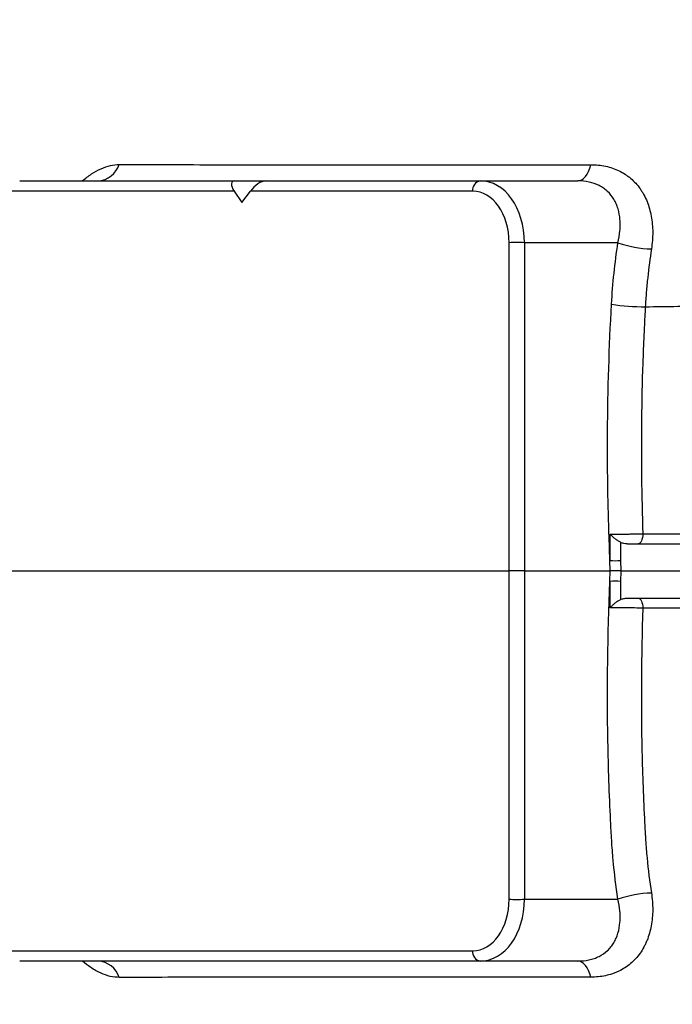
# Model space of a CAD drawing. Header units: millimetres. Extents: x 571 to 2569, y 611 to 2775.
# Tile 9 of 20: x 1619 to 1799, y 842 to 1114. Entities that reach past the tile are written whole.
import ezdxf

# ---------------------------------------------------------------- set-up
doc = ezdxf.new("R2010")
doc.units = ezdxf.units.MM

msp = doc.modelspace()

# ---------------------------------------------------------------- linework, layer by layer
at = {"color": 7, "linetype": 'Continuous', "lineweight": 25}
for p, q in [((1618.95, 1069.11), (1678.19, 1069.11)), ((1678.19, 1069.11), (1686.68, 1069.11)), ((1686.68, 1069.11), (1745.92, 1069.11)), ((1745.92, 1069.11), (1772.77, 1069.11)), ((1678.09, 1066.26), (1616.83, 1066.26)), ((1678.09, 1066.26), (1680.2, 1063.11)), ((1680.2, 1063.11), (1682.55, 1066.26)), ((1743.81, 1066.26), (1682.55, 1066.26)), ((1753.87, 961.61), (1753.87, 1052.05)), ((1758.11, 1052.05), (1758.11, 961.61)), ((1783.88, 1052.05), (1758.11, 1052.05)), ((1781.71, 961.61), (1781.68, 964.48)), ((1784.62, 964.48), (1784.64, 961.61)), ((1599.01, 961.61), (1753.87, 961.61)), ((1758.11, 961.61), (1753.87, 961.61)), ((1753.87, 871.16), (1753.87, 961.61)), ((1758.11, 961.61), (1758.11, 871.16)), ((1758.11, 961.61), (1781.71, 961.61)), ((1781.68, 958.74), (1781.71, 961.61)), ((1784.64, 961.61), (1784.62, 958.74)), ((1758.11, 871.16), (1783.88, 871.16)), ((1616.83, 856.95), (1743.81, 856.95)), ((1745.92, 854.11), (1618.95, 854.11)), ((1772.76, 854.11), (1745.92, 854.11))]:
    msp.add_line(p, q, dxfattribs=at)
at = {"color": 7, "linetype": 'Continuous', "lineweight": 25, "flags": 128}
for points in [[(1772.77, 1069.11), (1773.33, 1069.18), (1773.88, 1069.41), (1774.41, 1069.79), (1774.9, 1070.31), (1775.36, 1070.96), (1775.76, 1071.73), (1776.11, 1072.6), (1776.4, 1073.56)], [(1790.73, 971.85), (1790.7, 971.31), (1790.62, 970.8), (1790.5, 970.32), (1790.34, 969.91), (1790.15, 969.57), (1789.93, 969.31), (1789.69, 969.16), (1789.44, 969.11)], [(1789.44, 954.11), (1789.69, 954.05), (1789.93, 953.9), (1790.15, 953.65), (1790.34, 953.3), (1790.5, 952.89), (1790.62, 952.42), (1790.7, 951.9), (1790.73, 951.36)], [(1776.38, 849.65), (1776.1, 850.61), (1775.75, 851.48), (1775.35, 852.25), (1774.89, 852.9), (1774.4, 853.42), (1773.87, 853.8), (1773.32, 854.03), (1772.76, 854.11)]]:
    msp.add_lwpolyline(points, dxfattribs=at)
at = {"color": 7, "linetype": 'Continuous', "lineweight": 25}
for centre, radius, start, end in [((1640.16, 1075.62), 6.53, 273.3656, 342.1882), ((1746.42, 1066.53), 2.63, 100.8295, 185.7883), ((1755.99, 1018.44), 33.68, 86.3935, 93.6065), ((1794.14, 1081.98), 31.65, 251.0783, 268.1133), ((1790.78, 1087.65), 53.23, 260.6258, 270.691), ((1783.15, 997.7), 33.26, 267.4716, 272.5284), ((1783.15, 925.51), 33.26, 87.4716, 92.5284), ((1755.99, 904.77), 33.68, 266.3935, 273.6065), ((1794.14, 841.22), 31.65, 91.8874, 108.9179), ((1746.42, 856.68), 2.63, 174.2117, 259.1705), ((1640.18, 847.59), 6.53, 17.888, 86.6535)]:
    msp.add_arc(centre, radius, start, end, dxfattribs=at)
for centre, major_axis, ratio, start_param, end_param in [((1680.32, 1066.11), (2.77, -2.77), 0.414214, 2.748894, 4.26733), ((1684.56, 1066.11), (2.77, 2.77), 0.414214, 0.392699, 1.911136), ((1745.37, 1051.11), (1.11, 17.98), 0.705763, 4.808229, 6.326665), ((1743.25, 1051.26), (1.11, 14.98), 0.705175, 4.816824, 6.33526), ((1743.25, 871.95), (-1.11, 14.98), 0.705175, 3.089518, 4.607954), ((1745.37, 872.11), (-1.11, 17.98), 0.705763, 3.098113, 4.616549)]:
    msp.add_ellipse(centre, major_axis=major_axis, ratio=ratio, start_param=start_param, end_param=end_param, dxfattribs=at)
for points, knots in [([(1676.96, 1164.68), (1675.19, 1165.01), (1669.73, 1166), (1661.39, 1166.21), (1652.04, 1165.7), (1643.62, 1164.43), (1635.22, 1162.4), (1626.91, 1159.59), (1618.79, 1156.03), (1610.93, 1151.76), (1603.39, 1146.84), (1595.39, 1140.67), (1587.1, 1133.02), (1578.73, 1123.67), (1571.09, 1113.4), (1564.24, 1102.27), (1558.22, 1090.37), (1553.52, 1078.81), (1549.91, 1067.85), (1547.22, 1057.64), (1545.05, 1047.14), (1544.1, 1039.99), (1543.63, 1036.39)], [0, 0, 0, 0, 0.028955, 0.089174, 0.134579, 0.180257, 0.226281, 0.272733, 0.319185, 0.365208, 0.410887, 0.456292, 0.516511, 0.576495, 0.636366, 0.696238, 0.756222, 0.816441, 0.861846, 0.907524, 0.953548, 1, 1, 1, 1]), ([(2558.37, 1048.09), (2557.86, 1050.68), (2556.86, 1055.71), (2554.53, 1062.79), (2551.83, 1069.15), (2548.88, 1074.76), (2545.84, 1079.61), (2542.7, 1083.92), (2539.63, 1087.63), (2536.73, 1090.74), (2534.14, 1093.26), (2531.65, 1095.5), (2528.47, 1098.12), (2524.68, 1100.91), (2520.46, 1103.61), (2516.65, 1105.75), (2513.18, 1107.49), (2509.87, 1108.97), (2506.57, 1110.29), (2503.27, 1111.47), (2500.23, 1112.43), (2497.62, 1113.18), (2495.3, 1113.79), (2493.18, 1114.3), (2491.41, 1114.7), (2489.89, 1115.02), (2488.35, 1115.34), (2486.56, 1115.68), (2484.42, 1116.07), (2482.13, 1116.45), (2479.88, 1116.81), (2477.71, 1117.13), (2475.33, 1117.46), (2472.78, 1117.8), (2470.09, 1118.14), (2467.5, 1118.45), (2465.07, 1118.72), (2462.8, 1118.97), (2460.56, 1119.2), (2458.18, 1119.44), (2455.49, 1119.7), (2452.5, 1119.97), (2449.25, 1120.26), (2445.86, 1120.54), (2442.51, 1120.82), (2438.71, 1121.12), (2434.52, 1121.44), (2429.91, 1121.77), (2425.23, 1122.11), (2420.22, 1122.45), (2414.82, 1122.81), (2409.01, 1123.19), (2401.76, 1123.64), (2393.03, 1124.16), (2383.02, 1124.73), (2372.91, 1125.28), (2362.56, 1125.83), (2351.86, 1126.37), (2340.99, 1126.9), (2330.08, 1127.41), (2319.42, 1127.88), (2308.9, 1128.34), (2298.62, 1128.78), (2288.41, 1129.2), (2278, 1129.63), (2266.99, 1130.08), (2255.28, 1130.55), (2242.81, 1131.04), (2229.56, 1131.56), (2215.78, 1132.09), (2201.48, 1132.63), (2186.64, 1133.19), (2171.14, 1133.76), (2155.34, 1134.33), (2139.41, 1134.89), (2123.7, 1135.44), (2108.3, 1135.97), (2093.61, 1136.48), (2079.67, 1136.96), (2066.52, 1137.41), (2054.96, 1137.81), (2044.89, 1138.16), (2036.1, 1138.46), (2027.26, 1138.77), (2017.9, 1139.09), (2007.63, 1139.45), (1996.59, 1139.84), (1984.83, 1140.25), (1972.47, 1140.68), (1959.43, 1141.14), (1947.64, 1141.56), (1937.42, 1141.92), (1929.13, 1142.21), (1921.4, 1142.48), (1914.32, 1142.73), (1907.75, 1142.95), (1901.69, 1143.16), (1896.03, 1143.36), (1890.65, 1143.55), (1885.33, 1143.74), (1879.89, 1143.94), (1873.24, 1144.18), (1865.36, 1144.48), (1856.16, 1144.84), (1847.38, 1145.2), (1838.95, 1145.54), (1830.85, 1145.87), (1822.69, 1146.19), (1814.98, 1146.5), (1809.03, 1146.72), (1804.7, 1146.89), (1801.5, 1147.01), (1798.13, 1147.15), (1794.53, 1147.3), (1790.9, 1147.46), (1787.53, 1147.61), (1784.26, 1147.77), (1781.22, 1147.93), (1778.5, 1148.08), (1776.17, 1148.22), (1773.76, 1148.36), (1771, 1148.54), (1768.06, 1148.75), (1765.12, 1148.98), (1762.3, 1149.23), (1759.69, 1149.5), (1757.42, 1149.76), (1755.53, 1150.02), (1753.94, 1150.27), (1752.34, 1150.55), (1750.76, 1150.88), (1749.12, 1151.25), (1747.5, 1151.64), (1745.53, 1152.11), (1743.27, 1152.66), (1740.82, 1153.24), (1738.37, 1153.8), (1735.39, 1154.47), (1732.1, 1155.18), (1728.72, 1155.89), (1725.41, 1156.55), (1722.25, 1157.16), (1719.17, 1157.73), (1716.11, 1158.29), (1713.12, 1158.82), (1709.99, 1159.37), (1706.44, 1159.98), (1703.19, 1160.53), (1700.53, 1160.98), (1698.76, 1161.28), (1697.24, 1161.53), (1695.97, 1161.74), (1694.91, 1161.92), (1693.87, 1162.09), (1692.52, 1162.31), (1690.6, 1162.63), (1688.06, 1163.05), (1684.91, 1163.56), (1681.15, 1164.17), (1678.43, 1164.61), (1676.98, 1164.85)], [0, 0, 0, 0, 0.006334, 0.012291, 0.017828, 0.022904, 0.027486, 0.031546, 0.0357, 0.039049, 0.041775, 0.044499, 0.047274, 0.051979, 0.056271, 0.060177, 0.063983, 0.067847, 0.072336, 0.077178, 0.081649, 0.085931, 0.090942, 0.094847, 0.098266, 0.101208, 0.103989, 0.107937, 0.112601, 0.117643, 0.122595, 0.127471, 0.132326, 0.138235, 0.143899, 0.149178, 0.154005, 0.158288, 0.162347, 0.167016, 0.171873, 0.177284, 0.183145, 0.188839, 0.194263, 0.199417, 0.20678, 0.213513, 0.220199, 0.227193, 0.234489, 0.242088, 0.249998, 0.262195, 0.274411, 0.286597, 0.298712, 0.310715, 0.322564, 0.333347, 0.343704, 0.353642, 0.363159, 0.372248, 0.381566, 0.391334, 0.401648, 0.412521, 0.423983, 0.436073, 0.448078, 0.460651, 0.473756, 0.486878, 0.499514, 0.512395, 0.52473, 0.536494, 0.547661, 0.558204, 0.568113, 0.575475, 0.582478, 0.589309, 0.596808, 0.605097, 0.614187, 0.623593, 0.633673, 0.64438, 0.655667, 0.663048, 0.670242, 0.676911, 0.683069, 0.688723, 0.694173, 0.699065, 0.703667, 0.708393, 0.71325, 0.718239, 0.726354, 0.734814, 0.743831, 0.751236, 0.759129, 0.767504, 0.775407, 0.782401, 0.785905, 0.789161, 0.792889, 0.797265, 0.801687, 0.805795, 0.809589, 0.814039, 0.817696, 0.820572, 0.823551, 0.827432, 0.832205, 0.83701, 0.842488, 0.848617, 0.854726, 0.860567, 0.866127, 0.871391, 0.879019, 0.885852, 0.891909, 0.897289, 0.902056, 0.905314, 0.909352, 0.914109, 0.919158, 0.924339, 0.929033, 0.933514, 0.93821, 0.942839, 0.947273, 0.952032, 0.957426, 0.963648, 0.966542, 0.969093, 0.971267, 0.973067, 0.974495, 0.975735, 0.977581, 0.980413, 0.984079, 0.988571, 0.99388, 1, 1, 1, 1]), ([(1646.38, 1073.62), (1655.09, 1073.6), (1664.27, 1073.58), (1676.51, 1073.57), (1679, 1073.56), (1684.05, 1073.56), (1686.61, 1073.56), (1694.4, 1073.56), (1699.72, 1073.56), (1707.89, 1073.56), (1710.64, 1073.56), (1716.22, 1073.56), (1719.03, 1073.56), (1727.57, 1073.56), (1733.38, 1073.56), (1745.25, 1073.56), (1751.31, 1073.56), (1763.68, 1073.56), (1769.98, 1073.56), (1776.4, 1073.56)], [0, 0, 0, 0, 0.25, 0.25, 0.3125, 0.3125, 0.375, 0.375, 0.5, 0.5, 0.5625, 0.5625, 0.625, 0.625, 0.75, 0.75, 0.875, 0.875, 1, 1, 1, 1]), ([(1776.4, 1073.56), (1777.79, 1073.56), (1779.15, 1073.42), (1781.77, 1072.86), (1783.01, 1072.44), (1784.74, 1071.6), (1785.3, 1071.29), (1786.11, 1070.76), (1786.38, 1070.57), (1786.9, 1070.19), (1787.15, 1069.99), (1788.37, 1068.95), (1789.23, 1068), (1790.18, 1066.66), (1790.36, 1066.39), (1790.71, 1065.83), (1790.88, 1065.53), (1791.36, 1064.64), (1791.64, 1064.03), (1792.41, 1062.13), (1792.79, 1060.79), (1793.18, 1058.66), (1793.28, 1057.92), (1793.41, 1056.45), (1793.45, 1055.71), (1793.46, 1053.45), (1793.34, 1051.92), (1793.1, 1050.35)], [0, 0, 0, 0, 0.125, 0.125, 0.25, 0.25, 0.3125, 0.3125, 0.34375, 0.34375, 0.375, 0.375, 0.5, 0.5, 0.53125, 0.53125, 0.5625, 0.5625, 0.625, 0.625, 0.75, 0.75, 0.8125, 0.8125, 0.875, 0.875, 1, 1, 1, 1]), ([(1783.88, 1052.05), (1784.14, 1053.15), (1784.32, 1054.23), (1784.46, 1055.84), (1784.49, 1056.37), (1784.49, 1057.42), (1784.47, 1057.95), (1784.35, 1059.49), (1784.17, 1060.47), (1783.75, 1061.87), (1783.59, 1062.33), (1783.31, 1062.99), (1783.2, 1063.21), (1782.99, 1063.63), (1782.87, 1063.84), (1782.27, 1064.85), (1781.69, 1065.57), (1780.84, 1066.37), (1780.67, 1066.52), (1780.3, 1066.82), (1780.11, 1066.96), (1779.52, 1067.37), (1779.11, 1067.61), (1777.83, 1068.25), (1776.9, 1068.57), (1774.89, 1069), (1773.85, 1069.11), (1772.77, 1069.11)], [0, 0, 0, 0, 0.125, 0.125, 0.1875, 0.1875, 0.25, 0.25, 0.375, 0.375, 0.4375, 0.4375, 0.46875, 0.46875, 0.5, 0.5, 0.625, 0.625, 0.65625, 0.65625, 0.6875, 0.6875, 0.75, 0.75, 0.875, 0.875, 1, 1, 1, 1]), ([(1793.1, 1050.35), (1792.69, 1047.74), (1792.35, 1045.1), (1791.93, 1041.12), (1791.8, 1039.78), (1791.64, 1037.78), (1791.59, 1037.11), (1791.5, 1035.77), (1791.46, 1035.1), (1791.42, 1034.43)], [0, 0, 0, 0, 0.5, 0.5, 0.75, 0.75, 0.875, 0.875, 1, 1, 1, 1]), ([(1781.68, 964.48), (1781.42, 970.39), (1781.24, 976.3), (1781.01, 988.1), (1780.97, 994), (1781.08, 1011.66), (1781.44, 1023.41), (1782.11, 1035.13)], [0, 0, 0, 0, 0.25, 0.25, 0.5, 0.5, 1, 1, 1, 1]), ([(1791.42, 1034.43), (1791.38, 1033.78), (1791.34, 1033.13), (1791.28, 1031.83), (1791.17, 1029.88), (1790.96, 1025.34), (1790.8, 1021.43), (1790.54, 1013.63), (1790.42, 1008.42), (1790.25, 992.78), (1790.37, 982.32), (1790.73, 971.85)], [0, 0, 0, 0, 0.03125, 0.03125, 0.0625, 0.125, 0.25, 0.25, 0.5, 0.5, 1, 1, 1, 1]), ([(1781.68, 964.48), (1781.69, 964.82), (1781.69, 965.17), (1781.69, 965.51), (1781.69, 966.43), (1781.7, 967.34), (1781.71, 968.26), (1781.71, 968.54), (1781.71, 968.82), (1781.71, 969.11), (1781.71, 969.74), (1781.72, 970.37), (1781.72, 971), (1781.72, 971.25), (1781.72, 971.51), (1781.72, 971.76)], [0, 0, 0, 0, 0.001042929, 0.001042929, 0.001042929, 0.003795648, 0.003795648, 0.003795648, 0.004644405, 0.004644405, 0.004644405, 0.006547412, 0.006547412, 0.006547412, 0.007304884, 0.007304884, 0.007304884, 0.007304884]), ([(1781.72, 971.76), (1782.33, 971.76), (1783, 971.76), (1784.1, 971.77), (1784.48, 971.77), (1785.25, 971.77), (1785.64, 971.78), (1786.44, 971.79), (1786.85, 971.79), (1787.65, 971.8), (1788.05, 971.81), (1788.84, 971.82), (1789.23, 971.82), (1790, 971.84), (1790.37, 971.84), (1790.73, 971.85)], [0, 0, 0, 0, 0.25, 0.25, 0.375, 0.375, 0.5, 0.5, 0.625, 0.625, 0.75, 0.75, 0.875, 0.875, 1, 1, 1, 1]), ([(1784.57, 969.51), (1784.32, 969.64), (1784.06, 969.8), (1783.68, 970.05), (1783.54, 970.14), (1783.29, 970.33), (1783.16, 970.42), (1782.79, 970.71), (1782.55, 970.92), (1782.22, 971.23), (1782.11, 971.33), (1781.96, 971.49), (1781.91, 971.54), (1781.81, 971.65), (1781.77, 971.71), (1781.72, 971.76)], [0, 0, 0, 0, 0.25, 0.25, 0.375, 0.375, 0.5, 0.5, 0.75, 0.75, 0.875, 0.875, 0.9375, 0.9375, 1, 1, 1, 1]), ([(1790.73, 971.85), (1800.54, 971.85), (1810.47, 971.85), (1830.62, 971.85), (1840.83, 971.85), (1856.37, 971.85), (1861.59, 971.85), (1872.05, 971.85), (1877.29, 971.85), (1887.81, 971.85), (1893.08, 971.85), (1903.64, 971.85), (1908.94, 971.85), (1924.85, 971.85), (1935.5, 971.85), (1956.88, 971.85), (1967.62, 971.85), (1989.2, 971.85), (2000.04, 971.85), (2021.82, 971.85), (2032.77, 971.85), (2049.27, 971.85), (2054.79, 971.85), (2063.08, 971.85), (2065.85, 971.85), (2071.37, 971.85), (2074.12, 971.85), (2087.88, 971.85), (2098.82, 971.85), (2120.57, 971.85), (2131.38, 971.85), (2152.86, 971.85), (2163.54, 971.85), (2195.34, 971.85), (2216.24, 971.85), (2242.02, 971.85), (2247.16, 971.85), (2254.84, 971.85), (2257.4, 971.85), (2262.5, 971.85), (2265.04, 971.85), (2277.67, 971.85), (2287.58, 971.85), (2307.04, 971.85), (2316.58, 971.85), (2335.3, 971.85), (2344.48, 971.85), (2362.45, 971.85), (2371.25, 971.85), (2388.46, 971.85), (2396.86, 971.85), (2407.11, 971.85), (2409.15, 971.85), (2413.18, 971.85), (2415.18, 971.85), (2421.11, 971.85), (2424.99, 971.85), (2436.42, 971.85), (2443.75, 971.85), (2464.88, 971.85), (2477.83, 971.85), (2495.53, 971.85), (2501.13, 971.85), (2507.77, 971.85), (2509.08, 971.85), (2511.67, 971.85), (2512.94, 971.85), (2516.68, 971.85), (2519.09, 971.85), (2530.67, 971.85), (2538.51, 971.85), (2548.08, 971.85), (2550.9, 971.85), (2555.84, 971.85), (2557.95, 971.85), (2560.12, 971.85), (2560.53, 971.85), (2561.31, 971.85), (2561.67, 971.85), (2562.7, 971.85), (2563.28, 971.85), (2564.25, 971.85), (2564.63, 971.85), (2565.2, 971.85), (2565.38, 971.85), (2565.47, 971.85)], [0, 0, 0, 0, 0.03125, 0.03125, 0.0625, 0.0625, 0.078125, 0.078125, 0.09375, 0.09375, 0.109375, 0.109375, 0.125, 0.125, 0.15625, 0.15625, 0.1875, 0.1875, 0.21875, 0.21875, 0.25, 0.25, 0.265625, 0.265625, 0.273437, 0.273437, 0.28125, 0.28125, 0.3125, 0.3125, 0.34375, 0.34375, 0.375, 0.375, 0.4375, 0.4375, 0.453125, 0.453125, 0.460937, 0.460937, 0.46875, 0.46875, 0.5, 0.5, 0.53125, 0.53125, 0.5625, 0.5625, 0.59375, 0.59375, 0.625, 0.625, 0.632812, 0.632812, 0.640625, 0.640625, 0.65625, 0.65625, 0.6875, 0.6875, 0.75, 0.75, 0.78125, 0.78125, 0.789062, 0.789062, 0.796875, 0.796875, 0.8125, 0.8125, 0.875, 0.875, 0.90625, 0.90625, 0.9375, 0.9375, 0.945312, 0.945312, 0.953125, 0.953125, 0.96875, 0.96875, 0.984375, 0.984375, 1, 1, 1, 1]), ([(1784.57, 969.51), (1784.57, 969.37), (1784.58, 969.24), (1784.58, 969.11), (1784.58, 968.19), (1784.59, 967.28), (1784.6, 966.36), (1784.6, 966.08), (1784.61, 965.8), (1784.61, 965.51), (1784.61, 965.17), (1784.61, 964.82), (1784.62, 964.48)], [-0.000400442, -0.000400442, -0.000400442, -0.000400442, 0, 0, 0, 0.002747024, 0.002747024, 0.002747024, 0.00359826, 0.00359826, 0.00359826, 0.004639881, 0.004639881, 0.004639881, 0.004639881]), ([(1786.42, 969.11), (1786.11, 969.11), (1785.79, 969.13), (1785.17, 969.25), (1784.86, 969.35), (1784.57, 969.51)], [0, 0, 0, 0, 0.5, 0.5, 1, 1, 1, 1]), ([(1786.42, 969.11), (1791.72, 969.11), (1797, 969.11), (1817.12, 969.11), (1831.82, 969.11), (1853.69, 969.11), (1860.91, 969.11), (1871.79, 969.11), (1875.43, 969.11), (1882.66, 969.11), (1886.22, 969.11), (1893.24, 969.11), (1896.72, 969.11), (1904.13, 969.11), (1908.1, 969.11), (1914.25, 969.11), (1916.32, 969.11), (1920.45, 969.11), (1922.5, 969.11), (1928.64, 969.11), (1932.7, 969.11), (1944.98, 969.11), (1953.29, 969.11), (1969.94, 969.11), (1978.32, 969.11), (2003.61, 969.11), (2020.66, 969.11), (2055.03, 969.11), (2072.35, 969.11), (2107.08, 969.11), (2124.5, 969.11), (2146.17, 969.11), (2150.49, 969.11), (2159.15, 969.11), (2163.49, 969.11), (2172.12, 969.11), (2176.39, 969.11), (2184.81, 969.11), (2188.97, 969.11), (2201.38, 969.11), (2209.6, 969.11), (2225.81, 969.11), (2233.81, 969.11), (2273.35, 969.11), (2303.41, 969.11), (2345.93, 969.11), (2359.66, 969.11), (2386.19, 969.11), (2399, 969.11), (2435.73, 969.11), (2457.62, 969.11), (2495.99, 969.11), (2512.46, 969.11), (2529.36, 969.11), (2532.55, 969.11), (2538.56, 969.11), (2541.39, 969.11), (2546.6, 969.11), (2548.98, 969.11), (2553.35, 969.11), (2555.33, 969.11), (2564.24, 969.11), (2568.15, 969.11), (2568.83, 969.11), (2568.83, 969.11), (2568.84, 969.11)], [0.1701243, 0.1701243, 0.1701243, 0.1701243, 0.1770949, 0.1770949, 0.1967721, 0.1967721, 0.2066107, 0.2066107, 0.21153, 0.21153, 0.2164493, 0.2164493, 0.2213686, 0.2213686, 0.2262879, 0.2262879, 0.2287475, 0.2287475, 0.2312072, 0.2312072, 0.2361265, 0.2361265, 0.2459651, 0.2459651, 0.2558037, 0.2558037, 0.2754809, 0.2754809, 0.2951581, 0.2951581, 0.3148353, 0.3148353, 0.3197546, 0.3197546, 0.3246739, 0.3246739, 0.3295932, 0.3295932, 0.3345125, 0.3345125, 0.3443511, 0.3443511, 0.3541897, 0.3541897, 0.3935441, 0.3935441, 0.4132213, 0.4132213, 0.4328985, 0.4328985, 0.4722529, 0.4722529, 0.5116073, 0.5116073, 0.5214459, 0.5214459, 0.5312845, 0.5312845, 0.5411231, 0.5411231, 0.5509617, 0.5509617, 0.5903162, 0.5903162, 0.5905052, 0.5905052, 0.5905052, 0.5905052]), ([(1784.64, 961.61), (1784.41, 961.61), (1784.16, 961.61), (1783.63, 961.61), (1783.37, 961.61), (1782.58, 961.61), (1782.09, 961.61), (1781.71, 961.61)], [0, 0, 0, 0, 0.25, 0.25, 0.5, 0.5, 1, 1, 1, 1]), ([(1784.64, 961.61), (1790.48, 961.61), (1796.3, 961.61), (1816.96, 961.61), (1831.68, 961.61), (1853.56, 961.61), (1860.78, 961.61), (1871.67, 961.61), (1875.31, 961.61), (1882.54, 961.61), (1886.11, 961.61), (1893.13, 961.61), (1896.61, 961.61), (1904.03, 961.61), (1908, 961.61), (1914.15, 961.61), (1916.22, 961.61), (1920.36, 961.61), (1922.41, 961.61), (1928.56, 961.61), (1932.62, 961.61), (1944.9, 961.61), (1953.22, 961.61), (1969.88, 961.61), (1978.27, 961.61), (2003.57, 961.61), (2020.64, 961.61), (2055.03, 961.61), (2072.36, 961.61), (2107.12, 961.61), (2124.55, 961.61), (2146.23, 961.61), (2150.56, 961.61), (2159.22, 961.61), (2163.57, 961.61), (2172.21, 961.61), (2176.48, 961.61), (2184.91, 961.61), (2189.07, 961.61), (2201.49, 961.61), (2209.72, 961.61), (2225.94, 961.61), (2233.94, 961.61), (2273.51, 961.61), (2303.6, 961.61), (2346.14, 961.61), (2359.89, 961.61), (2386.43, 961.61), (2399.25, 961.61), (2436.02, 961.61), (2457.93, 961.61), (2496.32, 961.61), (2512.8, 961.61), (2529.72, 961.61), (2532.92, 961.61), (2538.93, 961.61), (2541.76, 961.61), (2546.98, 961.61), (2549.36, 961.61), (2553.73, 961.61), (2555.72, 961.61), (2564.48, 961.61), (2568.37, 961.61), (2569.17, 961.61)], [0.1694246, 0.1694246, 0.1694246, 0.1694246, 0.1770949, 0.1770949, 0.1967721, 0.1967721, 0.2066107, 0.2066107, 0.21153, 0.21153, 0.2164493, 0.2164493, 0.2213686, 0.2213686, 0.2262879, 0.2262879, 0.2287475, 0.2287475, 0.2312072, 0.2312072, 0.2361265, 0.2361265, 0.2459651, 0.2459651, 0.2558037, 0.2558037, 0.2754809, 0.2754809, 0.2951581, 0.2951581, 0.3148353, 0.3148353, 0.3197546, 0.3197546, 0.3246739, 0.3246739, 0.3295932, 0.3295932, 0.3345125, 0.3345125, 0.3443511, 0.3443511, 0.3541897, 0.3541897, 0.3935441, 0.3935441, 0.4132213, 0.4132213, 0.4328985, 0.4328985, 0.4722529, 0.4722529, 0.5116073, 0.5116073, 0.5214459, 0.5214459, 0.5312845, 0.5312845, 0.5411231, 0.5411231, 0.5509617, 0.5509617, 0.5894808, 0.5894808, 0.5894808, 0.5894808]), ([(1783.88, 871.16), (1783.33, 874.73), (1782.89, 878.32), (1782.48, 882.83), (1782.4, 883.73), (1782.26, 885.54), (1782.2, 886.45), (1782.04, 889.18), (1781.94, 891), (1781.67, 896.46), (1781.52, 900.1), (1781.27, 907.41), (1781.18, 911.07), (1780.84, 929.38), (1781.03, 944.04), (1781.68, 958.74)], [0, 0, 0, 0, 0.125, 0.125, 0.15625, 0.15625, 0.1875, 0.1875, 0.25, 0.25, 0.375, 0.375, 0.5, 0.5, 1, 1, 1, 1]), ([(1781.72, 951.45), (1781.72, 952.34), (1781.71, 953.22), (1781.71, 954.11), (1781.71, 954.39), (1781.71, 954.67), (1781.71, 954.95), (1781.7, 955.87), (1781.69, 956.78), (1781.69, 957.7), (1781.69, 958.04), (1781.69, 958.39), (1781.68, 958.74)], [-0.00266048, -0.00266048, -0.00266048, -0.00266048, 0, 0, 0, 0.000848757, 0.000848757, 0.000848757, 0.003601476, 0.003601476, 0.003601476, 0.004644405, 0.004644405, 0.004644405, 0.004644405]), ([(1784.62, 958.74), (1784.61, 958.39), (1784.61, 958.04), (1784.61, 957.7), (1784.6, 956.78), (1784.59, 955.87), (1784.58, 954.95), (1784.58, 954.67), (1784.58, 954.39), (1784.58, 954.11), (1784.58, 953.97), (1784.57, 953.84), (1784.57, 953.71)], [0.002875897, 0.002875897, 0.002875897, 0.002875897, 0.003917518, 0.003917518, 0.003917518, 0.006667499, 0.006667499, 0.006667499, 0.007515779, 0.007515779, 0.007515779, 0.007916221, 0.007916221, 0.007916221, 0.007916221]), ([(1784.57, 953.71), (1784.32, 953.57), (1784.06, 953.41), (1783.68, 953.16), (1783.54, 953.07), (1783.29, 952.88), (1783.16, 952.79), (1782.79, 952.5), (1782.55, 952.29), (1782.22, 951.98), (1782.11, 951.88), (1781.96, 951.72), (1781.91, 951.67), (1781.81, 951.56), (1781.77, 951.51), (1781.72, 951.45)], [0, 0, 0, 0, 0.25, 0.25, 0.375, 0.375, 0.5, 0.5, 0.75, 0.75, 0.875, 0.875, 0.9375, 0.9375, 1, 1, 1, 1]), ([(1784.57, 953.71), (1784.86, 953.86), (1785.16, 953.96), (1785.78, 954.08), (1786.1, 954.11), (1786.42, 954.11)], [0, 0, 0, 0, 0.5, 0.5, 1, 1, 1, 1]), ([(1786.42, 954.11), (1791.72, 954.11), (1797, 954.11), (1817.12, 954.11), (1831.82, 954.11), (1853.69, 954.11), (1860.91, 954.11), (1871.79, 954.11), (1875.43, 954.11), (1882.66, 954.11), (1886.22, 954.11), (1893.24, 954.11), (1896.72, 954.11), (1904.13, 954.11), (1908.1, 954.11), (1914.25, 954.11), (1916.32, 954.11), (1920.45, 954.11), (1922.5, 954.11), (1928.64, 954.11), (1932.7, 954.11), (1944.98, 954.11), (1953.29, 954.11), (1969.94, 954.11), (1978.32, 954.11), (2003.61, 954.11), (2020.66, 954.11), (2055.03, 954.11), (2072.35, 954.11), (2107.08, 954.11), (2124.5, 954.11), (2146.17, 954.11), (2150.49, 954.11), (2159.15, 954.11), (2163.49, 954.11), (2172.12, 954.11), (2176.39, 954.11), (2184.81, 954.11), (2188.97, 954.11), (2201.38, 954.11), (2209.6, 954.11), (2225.81, 954.11), (2233.81, 954.11), (2273.35, 954.11), (2303.41, 954.11), (2345.93, 954.11), (2359.66, 954.11), (2386.19, 954.11), (2399, 954.11), (2435.73, 954.11), (2457.62, 954.11), (2495.99, 954.11), (2512.46, 954.11), (2529.36, 954.11), (2532.55, 954.11), (2538.56, 954.11), (2541.39, 954.11), (2546.6, 954.11), (2548.98, 954.11), (2553.35, 954.11), (2555.33, 954.11), (2564.24, 954.11), (2568.15, 954.11), (2568.83, 954.11), (2568.83, 954.11), (2568.84, 954.11)], [0.1701243, 0.1701243, 0.1701243, 0.1701243, 0.1770949, 0.1770949, 0.1967721, 0.1967721, 0.2066107, 0.2066107, 0.21153, 0.21153, 0.2164493, 0.2164493, 0.2213686, 0.2213686, 0.2262879, 0.2262879, 0.2287475, 0.2287475, 0.2312072, 0.2312072, 0.2361265, 0.2361265, 0.2459651, 0.2459651, 0.2558037, 0.2558037, 0.2754809, 0.2754809, 0.2951581, 0.2951581, 0.3148353, 0.3148353, 0.3197546, 0.3197546, 0.3246739, 0.3246739, 0.3295932, 0.3295932, 0.3345125, 0.3345125, 0.3443511, 0.3443511, 0.3541897, 0.3541897, 0.3935441, 0.3935441, 0.4132213, 0.4132213, 0.4328985, 0.4328985, 0.4722529, 0.4722529, 0.5116073, 0.5116073, 0.5214459, 0.5214459, 0.5312845, 0.5312845, 0.5411231, 0.5411231, 0.5509617, 0.5509617, 0.5903162, 0.5903162, 0.5905052, 0.5905052, 0.5905052, 0.5905052]), ([(1790.73, 951.36), (1790.01, 951.38), (1789.25, 951.39), (1788.06, 951.41), (1787.65, 951.41), (1786.85, 951.42), (1786.45, 951.42), (1785.66, 951.43), (1785.26, 951.44), (1784.48, 951.44), (1784.11, 951.45), (1783.38, 951.45), (1783.02, 951.45), (1782.34, 951.45), (1782.02, 951.45), (1781.72, 951.45)], [0, 0, 0, 0, 0.25, 0.25, 0.375, 0.375, 0.5, 0.5, 0.625, 0.625, 0.75, 0.75, 0.875, 0.875, 1, 1, 1, 1]), ([(1790.73, 951.36), (1790.28, 938.19), (1790.2, 925.04), (1790.65, 905.34), (1790.89, 898.8), (1791.27, 891.45), (1791.31, 890.64), (1791.38, 889.41), (1791.41, 889), (1791.45, 888.19), (1791.47, 887.78), (1791.55, 886.56), (1791.61, 885.75), (1791.74, 884.13), (1791.82, 883.32), (1792.2, 879.27), (1792.6, 876.05), (1793.1, 872.86)], [0, 0, 0, 0, 0.5, 0.5, 0.75, 0.75, 0.78125, 0.78125, 0.796875, 0.796875, 0.8125, 0.8125, 0.84375, 0.84375, 0.875, 0.875, 1, 1, 1, 1]), ([(2565.47, 951.36), (2565.13, 951.36), (2563.22, 951.36), (2558.1, 951.36), (2556.02, 951.36), (2551.12, 951.36), (2548.29, 951.36), (2544.27, 951.36), (2543.45, 951.36), (2541.75, 951.36), (2540.87, 951.36), (2538.19, 951.36), (2536.32, 951.36), (2530.43, 951.36), (2526.17, 951.36), (2516.99, 951.36), (2512.08, 951.36), (2501.6, 951.36), (2496.04, 951.36), (2487.2, 951.36), (2484.18, 951.36), (2479.51, 951.36), (2477.94, 951.36), (2474.74, 951.36), (2473.12, 951.36), (2464.95, 951.36), (2458.14, 951.36), (2444.03, 951.36), (2436.72, 951.36), (2421.59, 951.36), (2413.78, 951.36), (2397.63, 951.36), (2389.3, 951.36), (2376.42, 951.36), (2372.07, 951.36), (2365.43, 951.36), (2363.21, 951.36), (2358.72, 951.36), (2356.46, 951.36), (2345.11, 951.36), (2335.87, 951.36), (2317.09, 951.36), (2307.55, 951.36), (2288.17, 951.36), (2278.33, 951.36), (2258.35, 951.36), (2248.21, 951.36), (2227.64, 951.36), (2217.2, 951.36), (2195.99, 951.36), (2185.34, 951.36), (2163.96, 951.36), (2153.22, 951.36), (2131.66, 951.36), (2120.84, 951.36), (2099.12, 951.36), (2088.23, 951.36), (2066.36, 951.36), (2055.38, 951.36), (2041.62, 951.36), (2038.86, 951.36), (2033.34, 951.36), (2030.58, 951.36), (2022.32, 951.36), (2016.82, 951.36), (2000.39, 951.36), (1989.49, 951.36), (1967.82, 951.36), (1957.04, 951.36), (1935.59, 951.36), (1924.92, 951.36), (1908.98, 951.36), (1903.68, 951.36), (1893.1, 951.36), (1887.83, 951.36), (1877.31, 951.36), (1872.06, 951.36), (1861.6, 951.36), (1856.39, 951.36), (1846.03, 951.36), (1840.88, 951.36), (1830.65, 951.36), (1825.58, 951.36), (1810.47, 951.36), (1800.54, 951.36), (1790.73, 951.36)], [0, 0, 0, 0, 0.0625, 0.0625, 0.09375, 0.09375, 0.125, 0.125, 0.132812, 0.132812, 0.140625, 0.140625, 0.15625, 0.15625, 0.1875, 0.1875, 0.21875, 0.21875, 0.25, 0.25, 0.265625, 0.265625, 0.273437, 0.273437, 0.28125, 0.28125, 0.3125, 0.3125, 0.34375, 0.34375, 0.375, 0.375, 0.40625, 0.40625, 0.421875, 0.421875, 0.429687, 0.429687, 0.4375, 0.4375, 0.46875, 0.46875, 0.5, 0.5, 0.53125, 0.53125, 0.5625, 0.5625, 0.59375, 0.59375, 0.625, 0.625, 0.65625, 0.65625, 0.6875, 0.6875, 0.71875, 0.71875, 0.75, 0.75, 0.757812, 0.757812, 0.765625, 0.765625, 0.78125, 0.78125, 0.8125, 0.8125, 0.84375, 0.84375, 0.875, 0.875, 0.890625, 0.890625, 0.90625, 0.90625, 0.921875, 0.921875, 0.9375, 0.9375, 0.953125, 0.953125, 0.96875, 0.96875, 1, 1, 1, 1]), ([(1675.4, 758.12), (1676.53, 758.28), (1679.75, 758.75), (1684.85, 759.48), (1690.41, 760.28), (1695.23, 760.98), (1699.32, 761.58), (1702.67, 762.09), (1705.36, 762.5), (1707.66, 762.86), (1709.84, 763.2), (1712.09, 763.56), (1714.67, 763.97), (1717.55, 764.45), (1720.6, 764.97), (1723.48, 765.48), (1726.19, 765.96), (1729, 766.48), (1732.13, 767.08), (1735.56, 767.76), (1738.87, 768.45), (1741.66, 769.04), (1744.05, 769.56), (1746.18, 770.04), (1748.3, 770.52), (1750.52, 771.03), (1752.58, 771.49), (1754.43, 771.9), (1756.08, 772.26), (1757.57, 772.57), (1758.96, 772.85), (1760.19, 773.08), (1761.62, 773.34), (1763.36, 773.63), (1765.66, 773.98), (1767.94, 774.28), (1770.4, 774.56), (1772.5, 774.77), (1774.19, 774.92), (1775.68, 775.03), (1777.3, 775.15), (1778.81, 775.25), (1780.18, 775.33), (1781.67, 775.42), (1783.46, 775.51), (1785.4, 775.61), (1787.19, 775.69), (1788.66, 775.76), (1789.99, 775.81), (1791.35, 775.87), (1794.88, 776), (1800.41, 776.2), (1808.32, 776.46), (1816.28, 776.74), (1824.76, 777.07), (1833.88, 777.43), (1844.3, 777.86), (1855.9, 778.35), (1868.72, 778.86), (1882.16, 779.37), (1896.34, 779.88), (1910.5, 780.38), (1924.58, 780.86), (1938.45, 781.34), (1952.93, 781.84), (1967.94, 782.37), (1983.35, 782.91), (2000.07, 783.5), (2017.99, 784.12), (2037.09, 784.79), (2056.45, 785.46), (2076.1, 786.13), (2094.63, 786.76), (2111.63, 787.35), (2126.71, 787.87), (2140.88, 788.36), (2154.13, 788.83), (2166.4, 789.28), (2177.59, 789.69), (2187.77, 790.06), (2197.07, 790.41), (2206.16, 790.75), (2215.56, 791.1), (2225.78, 791.49), (2236.84, 791.92), (2247.8, 792.35), (2258.55, 792.78), (2268.99, 793.2), (2279.92, 793.64), (2291.29, 794.11), (2302.91, 794.6), (2314.29, 795.09), (2325.02, 795.57), (2334.81, 796.02), (2343.65, 796.44), (2351.59, 796.83), (2358.73, 797.19), (2365.73, 797.55), (2372.51, 797.91), (2379.24, 798.27), (2385.01, 798.59), (2390.13, 798.88), (2394.77, 799.15), (2399.59, 799.43), (2404.81, 799.75), (2410.63, 800.12), (2417.04, 800.54), (2423.55, 800.98), (2430.01, 801.44), (2436.06, 801.89), (2441.77, 802.33), (2446.85, 802.75), (2451.29, 803.13), (2455.06, 803.48), (2458.24, 803.78), (2460.95, 804.05), (2463.51, 804.32), (2466.2, 804.61), (2468.78, 804.91), (2471.21, 805.21), (2473.31, 805.47), (2475.21, 805.73), (2476.67, 805.93), (2477.82, 806.09), (2478.84, 806.24), (2480.07, 806.43), (2481.56, 806.66), (2483.64, 807), (2486.1, 807.44), (2488.74, 807.95), (2491.12, 808.45), (2493.31, 808.94), (2495.43, 809.46), (2497.56, 810.01), (2500.17, 810.76), (2503.04, 811.66), (2505.69, 812.6), (2507.7, 813.36), (2509.36, 814.04), (2510.72, 814.62), (2512.53, 815.43), (2515.19, 816.7), (2518.77, 818.61), (2523.19, 821.29), (2527.9, 824.6), (2532.56, 828.43), (2537.67, 833.32), (2542.81, 839.26), (2546.69, 844.88), (2549.27, 849.26), (2551.06, 852.6), (2552.97, 856.69), (2554.9, 861.53), (2556.67, 867.1), (2557.88, 872.18), (2558.58, 876.33), (2559.07, 879.32), (2559.53, 882.24), (2559.99, 885.31), (2560.46, 888.56), (2561.18, 893.69), (2562.1, 900.97), (2563.11, 910.28), (2564, 920.1), (2564.71, 930.35), (2565.23, 940.12), (2565.38, 946.46), (2565.45, 949.13)], [0, 0, 0, 0, 0.0042264, 0.0121318, 0.0191968, 0.0254359, 0.0308519, 0.0354382, 0.0389915, 0.041875, 0.0447613, 0.0477926, 0.0509732, 0.0552545, 0.0596312, 0.0636759, 0.0673543, 0.0709453, 0.0752471, 0.080327, 0.0853524, 0.0895265, 0.0928263, 0.0960388, 0.0999297, 0.1043659, 0.1090585, 0.113349, 0.1177379, 0.1221088, 0.1260073, 0.129385, 0.1325691, 0.1390438, 0.1449207, 0.1504074, 0.1568865, 0.1615838, 0.1637409, 0.166456, 0.1694003, 0.1717711, 0.1735474, 0.1755034, 0.1780451, 0.1807521, 0.1830444, 0.1848025, 0.1861861, 0.1877335, 0.1894878, 0.1980639, 0.2055173, 0.2130574, 0.2210254, 0.2294108, 0.2381972, 0.2491035, 0.2604003, 0.2721122, 0.2842496, 0.2968357, 0.3076999, 0.318838, 0.3301904, 0.3417985, 0.353627, 0.3656049, 0.3800495, 0.3945467, 0.409201, 0.4241297, 0.4392178, 0.4512523, 0.4626537, 0.4734078, 0.4835185, 0.4930017, 0.5018731, 0.5098138, 0.5171827, 0.5241443, 0.531693, 0.5399729, 0.5489832, 0.5587353, 0.5669326, 0.5756194, 0.5848101, 0.5944955, 0.6046612, 0.6149928, 0.6247652, 0.6339324, 0.6425256, 0.6505547, 0.658021, 0.6649186, 0.6730794, 0.6802443, 0.6870457, 0.6923255, 0.6976707, 0.7031456, 0.7093796, 0.7165379, 0.7246301, 0.7336732, 0.7419227, 0.7507465, 0.7591809, 0.766946, 0.7740406, 0.7804659, 0.7859129, 0.7907683, 0.7952369, 0.8002205, 0.8058313, 0.8101353, 0.8145858, 0.8185371, 0.8219218, 0.8237585, 0.8257084, 0.828191, 0.8312095, 0.8347531, 0.8409087, 0.8462242, 0.8507084, 0.8547394, 0.8585177, 0.8623026, 0.8662361, 0.8710322, 0.8742352, 0.8769817, 0.8791532, 0.880753, 0.8820631, 0.8850118, 0.8889466, 0.8933404, 0.8979482, 0.9026488, 0.9073755, 0.9141351, 0.9205255, 0.9228131, 0.9256758, 0.9290951, 0.9330385, 0.9374716, 0.9423317, 0.9448558, 0.9469883, 0.9492058, 0.9515527, 0.9540289, 0.9566347, 0.9632889, 0.9706623, 0.9778529, 0.9856158, 0.9939496, 1, 1, 1, 1]), ([(1543.63, 886.82), (1543.7, 886.16), (1543.9, 884.42), (1544.33, 881.36), (1544.9, 877.63), (1545.6, 873.64), (1546.39, 869.66), (1547.66, 863.95), (1549.58, 856.6), (1552.86, 846.23), (1557.34, 834.8), (1563.31, 822.62), (1570.14, 811.23), (1577.78, 800.7), (1586.19, 791.12), (1594.53, 783.27), (1602.59, 776.94), (1610.21, 771.88), (1618.14, 767.5), (1626.36, 763.84), (1634.77, 760.94), (1643.28, 758.85), (1651.82, 757.53), (1661.29, 757.01), (1669.18, 757.16), (1674.15, 758.05), (1675.38, 758.27)], [0, 0, 0, 0, 0.008604, 0.022614, 0.0399, 0.05754, 0.07512, 0.092646, 0.133762, 0.174652, 0.236269, 0.297623, 0.358841, 0.420044, 0.48135, 0.542886, 0.589279, 0.635946, 0.682965, 0.73042, 0.777937, 0.825008, 0.871718, 0.918143, 0.979708, 1, 1, 1, 1]), ([(1772.76, 854.11), (1773.84, 854.11), (1774.88, 854.21), (1776.36, 854.52), (1776.84, 854.65), (1777.54, 854.89), (1777.78, 854.98), (1778.23, 855.17), (1778.45, 855.27), (1779.52, 855.81), (1780.3, 856.34), (1781.32, 857.3), (1781.65, 857.64), (1782.23, 858.37), (1782.5, 858.75), (1782.98, 859.56), (1783.2, 859.98), (1783.58, 860.86), (1783.74, 861.32), (1784.17, 862.73), (1784.34, 863.71), (1784.47, 865.24), (1784.49, 865.77), (1784.49, 866.83), (1784.46, 867.36), (1784.32, 868.98), (1784.14, 870.06), (1783.88, 871.16)], [0, 0, 0, 0, 0.125, 0.125, 0.1875, 0.1875, 0.21875, 0.21875, 0.25, 0.25, 0.375, 0.375, 0.4375, 0.4375, 0.5, 0.5, 0.5625, 0.5625, 0.625, 0.625, 0.75, 0.75, 0.8125, 0.8125, 0.875, 0.875, 1, 1, 1, 1]), ([(1793.1, 872.86), (1793.34, 871.29), (1793.46, 869.76), (1793.45, 867.49), (1793.41, 866.74), (1793.28, 865.26), (1793.18, 864.53), (1792.79, 862.41), (1792.4, 861.06), (1791.76, 859.47), (1791.62, 859.15), (1791.33, 858.54), (1791.17, 858.24), (1790.7, 857.36), (1790.35, 856.8), (1789.59, 855.73), (1789.19, 855.23), (1788.31, 854.27), (1787.84, 853.82), (1786.37, 852.57), (1785.3, 851.88), (1783.85, 851.18), (1783.55, 851.05), (1782.95, 850.81), (1782.64, 850.69), (1781.71, 850.38), (1781.07, 850.2), (1779.13, 849.79), (1777.78, 849.65), (1776.38, 849.65)], [0, 0, 0, 0, 0.125, 0.125, 0.1875, 0.1875, 0.25, 0.25, 0.375, 0.375, 0.40625, 0.40625, 0.4375, 0.4375, 0.5, 0.5, 0.5625, 0.5625, 0.625, 0.625, 0.75, 0.75, 0.78125, 0.78125, 0.8125, 0.8125, 0.875, 0.875, 1, 1, 1, 1]), ([(1776.38, 849.65), (1769.97, 849.65), (1763.66, 849.65), (1751.29, 849.65), (1745.22, 849.65), (1736.31, 849.65), (1733.37, 849.65), (1727.55, 849.65), (1724.67, 849.65), (1716.13, 849.66), (1710.56, 849.66), (1702.39, 849.66), (1699.69, 849.66), (1694.37, 849.66), (1691.74, 849.66), (1683.97, 849.65), (1678.93, 849.65), (1664.26, 849.63), (1655.1, 849.61), (1646.4, 849.59)], [0, 0, 0, 0, 0.125, 0.125, 0.25, 0.25, 0.3125, 0.3125, 0.375, 0.375, 0.5, 0.5, 0.5625, 0.5625, 0.625, 0.625, 0.75, 0.75, 1, 1, 1, 1])]:
    msp.add_open_spline(points, degree=3, knots=knots, dxfattribs=at)
at = {"color": 8, "linetype": 'Continuous', "lineweight": 25}
for points, knots in [([(1636.21, 1069.11), (1637.06, 1069.78), (1638.77, 1071.16), (1641.39, 1072.56), (1643.98, 1073.46), (1645.58, 1073.57), (1646.38, 1073.62)], [0, 0, 0, 0, 0.245229, 0.495251, 0.747602, 1, 1, 1, 1]), ([(1791.42, 1034.43), (1797.37, 1034.5), (1809.09, 1034.66), (1826.86, 1034.9), (1844.57, 1035.15), (1862.44, 1035.41), (1880.65, 1035.66), (1899.4, 1035.92), (1919.43, 1036.19), (1940.77, 1036.47), (1963.27, 1036.75), (1986.06, 1037.04), (2009, 1037.33), (2031.89, 1037.62), (2054.77, 1037.9), (2077.64, 1038.18), (2100.63, 1038.47), (2123.6, 1038.75), (2146.27, 1039.03), (2168.51, 1039.32), (2190.21, 1039.6), (2211.46, 1039.88), (2233.56, 1040.18), (2256.44, 1040.49), (2279.99, 1040.83), (2302.91, 1041.16), (2325.18, 1041.49), (2346.76, 1041.82), (2366.59, 1042.14), (2384.72, 1042.44), (2401.24, 1042.72), (2417.07, 1043.02), (2432.17, 1043.31), (2446.42, 1043.6), (2459.81, 1043.89), (2472.33, 1044.17), (2484.08, 1044.46), (2495.73, 1044.76), (2507.09, 1045.08), (2517.93, 1045.42), (2527.54, 1045.76), (2535.88, 1046.1), (2542.91, 1046.43), (2548.48, 1046.75), (2552.74, 1047.04), (2555.81, 1047.31), (2557.67, 1047.61), (2558.48, 1047.89), (2558.3, 1048.06), (2558.26, 1048.09)], [0, 0, 0, 0, 0.019062, 0.037554, 0.055706, 0.073748, 0.091905, 0.110405, 0.129447, 0.150971, 0.17285, 0.19483, 0.216773, 0.23876, 0.260352, 0.28216, 0.304124, 0.326144, 0.348127, 0.369592, 0.39086, 0.411932, 0.432846, 0.457579, 0.482179, 0.506699, 0.531189, 0.555662, 0.580115, 0.601013, 0.621897, 0.642765, 0.663592, 0.684343, 0.704622, 0.724816, 0.744962, 0.765094, 0.78905, 0.812972, 0.836835, 0.860616, 0.884299, 0.907881, 0.929491, 0.951026, 0.972529, 0.99404, 1, 1, 1, 1]), ([(1646.4, 849.59), (1645.58, 849.65), (1643.94, 849.76), (1641.27, 850.73), (1638.68, 852.12), (1637.04, 853.49), (1636.31, 854.11)], [0, 0, 0, 0, 0.258132, 0.521763, 0.78537, 1, 1, 1, 1])]:
    msp.add_open_spline(points, degree=3, knots=knots, dxfattribs=at)
at = {"color": 7, "linetype": 'Continuous', "lineweight": 25}
msp.add_open_spline([(1782.11, 1035.13), (1782.43, 1040.85), (1783.02, 1046.48), (1783.88, 1052.05)], degree=3, dxfattribs=at)

doc.saveas('drawing.dxf')
